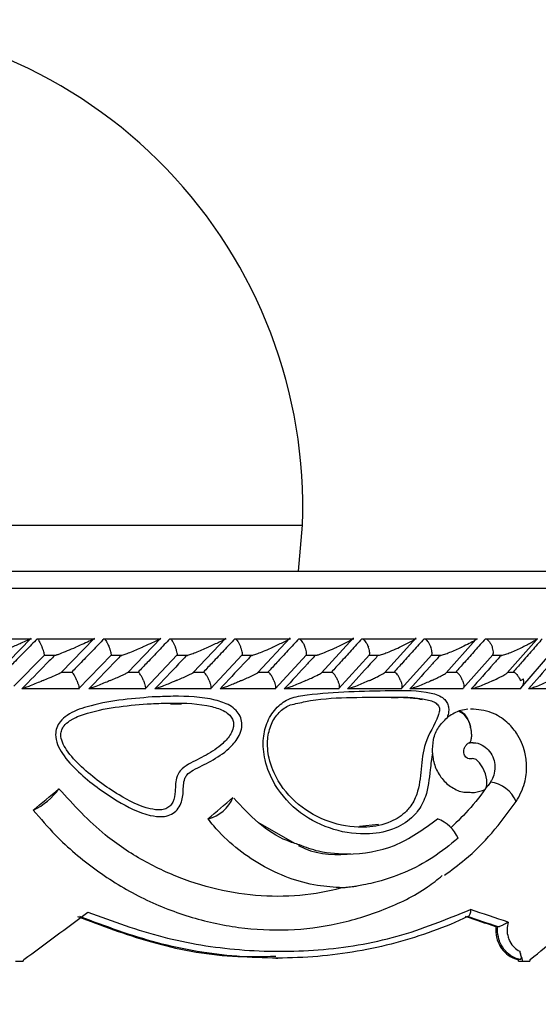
# Model space of a CAD drawing. Header units: millimetres. Extents: x 67.9 to 154, y 110.8 to 178.6.
# Tile 17 of 109: x 73.2 to 74.7, y 125.2 to 128.1. Entities that reach past the tile are written whole.
import ezdxf

# ---------------------------------------------------------------- set-up
doc = ezdxf.new("R2010")
doc.units = ezdxf.units.MM

msp = doc.modelspace()

# ---------------------------------------------------------------- linework, layer by layer
at = {"color": 1, "linetype": 'Continuous', "lineweight": 25}
for p, q in [((71.0567, 126.6419), (74.0346, 126.6419)), ((68.4989, 126.4552), (77.0971, 126.4552))]:
    msp.add_line(p, q, dxfattribs=at)
at = {"color": 7, "linetype": 'Continuous', "lineweight": 25}
for p, q in [((74.023, 126.5052), (74.0346, 126.6419)), ((68.5428, 126.5052), (77.0471, 126.5052)), ((73.2288, 126.3035), (73.0564, 126.3035)), ((73.1275, 126.2044), (73.228, 126.3067)), ((73.4171, 126.3037), (73.2461, 126.3037)), ((73.3171, 126.2046), (73.4166, 126.3065)), ((73.6138, 126.3037), (73.445, 126.3037)), ((73.515, 126.2045), (73.6133, 126.3066)), ((73.8076, 126.3037), (73.6411, 126.3037)), ((73.71, 126.2043), (73.8072, 126.3067)), ((73.9986, 126.3037), (73.8345, 126.3037)), ((73.9023, 126.2041), (73.9983, 126.3069)), ((74.1869, 126.3036), (74.0251, 126.3036)), ((74.0915, 126.2037), (74.1867, 126.307)), ((74.3724, 126.3036), (74.2131, 126.3036)), ((74.2785, 126.2038), (74.3723, 126.3072)), ((74.555, 126.3035), (74.3982, 126.3035)), ((74.4621, 126.2033), (74.5502, 126.3019)), ((74.7348, 126.3035), (74.5807, 126.3035)), ((74.6431, 126.2031), (74.7299, 126.3016)), ((73.1767, 126.1639), (73.2675, 126.2562)), ((73.2673, 126.2557), (73.3009, 126.2557)), ((73.3691, 126.1559), (73.4664, 126.2563)), ((73.4661, 126.2557), (73.4987, 126.2557)), ((73.5665, 126.1559), (73.6624, 126.2564)), ((73.6621, 126.2556), (73.6939, 126.2556)), ((73.7611, 126.156), (73.8557, 126.2564)), ((73.8552, 126.2556), (73.8863, 126.2556)), ((73.9529, 126.156), (74.0461, 126.2565)), ((74.0454, 126.2555), (74.0761, 126.2555)), ((74.1419, 126.1561), (74.2338, 126.2566)), ((74.2329, 126.2555), (74.263, 126.2555)), ((74.3281, 126.1562), (74.4187, 126.2567)), ((74.4176, 126.2554), (74.4472, 126.2554)), ((74.5116, 126.1563), (74.6008, 126.2569)), ((74.5994, 126.2554), (74.6287, 126.2554)), ((74.6894, 126.1648), (74.7703, 126.2575)), ((73.3503, 126.2046), (73.3176, 126.2046)), ((73.5477, 126.2046), (73.5157, 126.2046)), ((73.7424, 126.2046), (73.7109, 126.2046)), ((73.9344, 126.2045), (73.9032, 126.2045)), ((74.1236, 126.2045), (74.0928, 126.2045)), ((74.3102, 126.2044), (74.2794, 126.2044)), ((74.494, 126.2044), (74.4634, 126.2044)), ((74.6648, 126.2043), (74.6446, 126.2043)), ((73.2002, 126.1566), (73.3716, 126.1566)), ((73.3997, 126.1565), (73.5688, 126.1565)), ((73.5965, 126.1565), (73.7633, 126.1565)), ((73.7904, 126.1564), (73.9549, 126.1564)), ((73.9816, 126.1564), (74.1437, 126.1564)), ((74.17, 126.1563), (74.3297, 126.1563)), ((74.3557, 126.1563), (74.5128, 126.1563)), ((74.5388, 126.1563), (74.6831, 126.1563)), ((74.7094, 126.1566), (74.8604, 126.1566)), ((73.6426, 126.1111), (73.6746, 126.1109)), ((74.5001, 126.0902), (74.4986, 126.0896)), ((74.5266, 126.0952), (74.5001, 126.0902)), ((73.9019, 125.7597), (74.011, 125.6972)), ((74.2602, 125.7529), (74.2037, 125.7464)), ((74.6151, 125.4488), (74.6097, 125.4488)), ((74.6151, 125.4488), (74.6159, 125.4488)), ((73.9552, 125.3559), (73.9616, 125.3559)), ((73.1815, 125.3472), (73.2045, 125.3472)), ((74.6821, 125.3515), (74.6758, 125.3515)), ((74.6773, 125.3472), (74.6901, 125.3472)), ((74.6901, 125.3472), (74.7106, 125.3472))]:
    msp.add_line(p, q, dxfattribs=at)
at = {"color": 7, "linetype": 'Continuous', "lineweight": 25, "flags": 128}
msp.add_lwpolyline([(74.5776, 125.857), (74.5796, 125.8593), (74.5831, 125.8699), (74.5827, 125.8852), (74.5784, 125.9031), (74.5708, 125.9207), (74.5612, 125.9356), (74.5508, 125.9455), (74.5413, 125.949)], dxfattribs=at)
at = {"color": 7, "linetype": 'Continuous', "lineweight": 25}
for centre, radius, start, end in [((72.5877, 126.6955), 1.4479, 357.8799, 90), ((74.6623, 126.1782), 0.0302, 313.423, 13.3747), ((74.6863, 126.1661), 0.00336, 324.955, 353.9711), ((74.4735, 126.0336), 0.0614, 7.9872, 65.8696), ((73.1524, 125.9715), 0.1941, 295.0531, 324.5377), ((73.7263, 125.8763), 0.1105, 285.0792, 336.8857), ((73.234, 125.7986), 0.00298, 269.937, 279.8647), ((73.7536, 125.7778), 0.00833, 270.1361, 279.5032), ((74.4017, 125.6717), 0.1036, 22.7495, 70.6734), ((72.5185, 126.3485), 4.3787, 298.7805, 346.8668)]:
    msp.add_arc(centre, radius, start, end, dxfattribs=at)
at = {"color": 1, "linetype": 'Continuous', "lineweight": 25}
msp.add_arc((74.5802, 125.7811), 0.0986, 23.9165, 82.3684, dxfattribs=at)
at = {"color": 7, "linetype": 'Continuous', "lineweight": 25}
for centre, major_axis, ratio, start_param, end_param in [((72.5221, 125.8272), (4.5651, 3.7186), 0.080856, 4.802862, 4.819791), ((72.5221, 125.8012), (4.5461, 3.7024), 0.138612, 4.872525, 4.889419), ((72.5221, 125.6846), (4.5735, -1.3228), 0.088249, 1.113457, 1.141014), ((72.5221, 125.9262), (4.5467, 3.2898), 0.154485, 4.751077, 4.793381), ((72.5221, 125.6637), (4.5335, -1.3171), 0.088576, 1.118159, 1.140376), ((72.5166, 125.6655), (4.5535, -1.3229), 0.088576, 1.117534, 1.139683), ((72.5221, 125.9262), (4.4655, 3.0268), 0.328694, 4.992245, 5.034548), ((72.5221, 127.4425), (-4.3917, 12.2323), 0.104816, 4.502751, 4.505151), ((72.5221, 127.9255), (4.3761, 15.0633), 0.088576, 4.56616, 4.566454), ((72.5221, 127.4425), (-4.3533, 12.1253), 0.104816, 4.501219, 4.501585), ((72.5221, 127.9255), (3.7051, 15.0538), 0.17828, 4.584284, 4.584579)]:
    msp.add_ellipse(centre, major_axis=major_axis, ratio=ratio, start_param=start_param, end_param=end_param, dxfattribs=at)
for points, knots in [([(73.2461, 126.3045), (73.2348, 126.2929), (73.2117, 126.2694), (73.1792, 126.2364), (73.1581, 126.215), (73.1487, 126.2055)], [0, 0, 0, 0, 0.351147, 0.71273, 1, 1, 1, 1]), ([(73.2252, 126.3034), (73.2251, 126.3034), (73.2239, 126.3028), (73.2166, 126.2993), (73.2038, 126.2936), (73.1871, 126.2864), (73.1764, 126.2819), (73.1709, 126.2796), (73.1708, 126.2795)], [0, 0, 0, 0, 0.015045, 0.13829, 0.465901, 0.72894, 0.995983, 1, 1, 1, 1]), ([(73.2461, 126.3045), (73.2464, 126.3045), (73.2472, 126.3042), (73.2492, 126.3018), (73.2523, 126.2969), (73.2559, 126.2898), (73.2587, 126.2837), (73.2601, 126.2802), (73.2604, 126.2796), (73.2604, 126.2795)], [0, 0, 0, 0, 0.11528, 0.305681, 0.50129, 0.725661, 0.950196, 0.99347, 1, 1, 1, 1]), ([(73.4447, 126.3045), (73.4335, 126.2929), (73.4108, 126.2694), (73.3787, 126.2364), (73.358, 126.215), (73.3487, 126.2055)], [0, 0, 0, 0, 0.352171, 0.711323, 1, 1, 1, 1]), ([(73.4138, 126.3035), (73.4137, 126.3035), (73.4126, 126.3028), (73.4078, 126.3004), (73.3966, 126.2952), (73.3804, 126.288), (73.3667, 126.2821), (73.3607, 126.2796), (73.3606, 126.2795)], [0, 0, 0, 0, 0.015146, 0.160756, 0.305201, 0.702821, 0.996005, 1, 1, 1, 1]), ([(73.4447, 126.3045), (73.4448, 126.3045), (73.4454, 126.3045), (73.4469, 126.3035), (73.4498, 126.2997), (73.4534, 126.2938), (73.457, 126.2868), (73.4592, 126.2817), (73.46, 126.2796), (73.4601, 126.2795)], [0, 0, 0, 0, 0.016361, 0.206885, 0.398546, 0.599431, 0.830981, 0.993482, 1, 1, 1, 1]), ([(73.6405, 126.3045), (73.6294, 126.2929), (73.607, 126.2694), (73.5754, 126.2363), (73.5549, 126.215), (73.5458, 126.2055)], [0, 0, 0, 0, 0.352654, 0.712616, 1, 1, 1, 1]), ([(73.6104, 126.3035), (73.6103, 126.3034), (73.6093, 126.3026), (73.6048, 126.3004), (73.5941, 126.2952), (73.5784, 126.288), (73.5648, 126.2821), (73.5589, 126.2796), (73.5588, 126.2795)], [0, 0, 0, 0, 0.017588, 0.158295, 0.298041, 0.702842, 0.995975, 1, 1, 1, 1]), ([(73.6405, 126.3045), (73.641, 126.3045), (73.6421, 126.3042), (73.6447, 126.3018), (73.6483, 126.2968), (73.6523, 126.2898), (73.6551, 126.2837), (73.6566, 126.2802), (73.6568, 126.2796), (73.6569, 126.2795)], [0, 0, 0, 0, 0.115717, 0.305809, 0.501194, 0.725709, 0.950396, 0.993491, 1, 1, 1, 1]), ([(73.8336, 126.3045), (73.8226, 126.2929), (73.8005, 126.2693), (73.7693, 126.2363), (73.7492, 126.215), (73.7402, 126.2055)], [0, 0, 0, 0, 0.353113, 0.713537, 1, 1, 1, 1]), ([(73.8048, 126.3045), (73.8049, 126.3045), (73.8054, 126.3045), (73.8052, 126.3041), (73.8028, 126.3023), (73.7963, 126.2989), (73.7804, 126.2912), (73.7658, 126.2846), (73.7543, 126.2796), (73.7542, 126.2795)], [0, 0, 0, 0, 0.02335, 0.073462, 0.134698, 0.325553, 0.472796, 0.996411, 1, 1, 1, 1]), ([(73.8336, 126.3045), (73.8341, 126.3045), (73.8354, 126.3042), (73.8382, 126.3018), (73.8421, 126.2968), (73.8462, 126.2898), (73.8491, 126.2837), (73.8506, 126.2802), (73.8508, 126.2796), (73.8508, 126.2795)], [0, 0, 0, 0, 0.1158119, 0.3058371, 0.5011744, 0.7257197, 0.95044, 0.9934949, 1, 1, 1, 1]), ([(74.0239, 126.3045), (74.0131, 126.2929), (73.9912, 126.2693), (73.9605, 126.2363), (73.9407, 126.2149), (73.9319, 126.2055)], [0, 0, 0, 0, 0.353555, 0.714102, 1, 1, 1, 1]), ([(73.9955, 126.3045), (73.9956, 126.3045), (73.996, 126.3045), (73.9963, 126.3044), (73.9958, 126.3037), (73.9931, 126.3018), (73.9873, 126.2986), (73.9724, 126.2911), (73.9582, 126.2846), (73.9469, 126.2796), (73.9468, 126.2795)], [0, 0, 0, 0, 0.0130732, 0.044023, 0.1002245, 0.1663566, 0.3297208, 0.4739231, 0.9964125, 1, 1, 1, 1]), ([(74.0239, 126.3045), (74.024, 126.3045), (74.0249, 126.3045), (74.0271, 126.3035), (74.0309, 126.2997), (74.0351, 126.2938), (74.039, 126.2868), (74.0412, 126.2817), (74.042, 126.2796), (74.0421, 126.2795)], [0, 0, 0, 0, 0.016742, 0.207072, 0.39855, 0.599335, 0.831038, 0.993495, 1, 1, 1, 1]), ([(74.2115, 126.3045), (74.2008, 126.2929), (74.1793, 126.2693), (74.1491, 126.2363), (74.1295, 126.215), (74.1208, 126.2055)], [0, 0, 0, 0, 0.353342, 0.713673, 1, 1, 1, 1]), ([(74.1834, 126.3045), (74.1835, 126.3045), (74.184, 126.3046), (74.1845, 126.3044), (74.1838, 126.3034), (74.1795, 126.3004), (74.1692, 126.2949), (74.154, 126.2875), (74.1426, 126.2822), (74.1367, 126.2796), (74.1366, 126.2795)], [0, 0, 0, 0, 0.002835, 0.050977, 0.110337, 0.207812, 0.453185, 0.72164, 0.996415, 1, 1, 1, 1]), ([(74.2115, 126.3045), (74.2115, 126.3045), (74.2126, 126.3045), (74.215, 126.3035), (74.2191, 126.2997), (74.2235, 126.2938), (74.2274, 126.2868), (74.2296, 126.2817), (74.2305, 126.2796), (74.2305, 126.2795)], [0, 0, 0, 0, 0.016652, 0.207028, 0.398551, 0.59936, 0.831024, 0.993492, 1, 1, 1, 1]), ([(74.3963, 126.3045), (74.3858, 126.2929), (74.3647, 126.2694), (74.3349, 126.2364), (74.3155, 126.215), (74.3069, 126.2055)], [0, 0, 0, 0, 0.35247, 0.712244, 1, 1, 1, 1]), ([(74.3686, 126.3045), (74.3689, 126.3045), (74.3697, 126.3045), (74.3697, 126.3038), (74.3677, 126.302), (74.3589, 126.2966), (74.3432, 126.2886), (74.3292, 126.2821), (74.3237, 126.2796), (74.3237, 126.2795)], [0, 0, 0, 0, 0.038857, 0.084812, 0.162938, 0.312696, 0.736905, 0.996415, 1, 1, 1, 1]), ([(74.3963, 126.3045), (74.397, 126.3045), (74.3988, 126.3042), (74.4024, 126.3018), (74.4069, 126.2969), (74.4115, 126.2898), (74.4145, 126.2837), (74.4159, 126.2802), (74.4161, 126.2796), (74.4161, 126.2795)], [0, 0, 0, 0, 0.11561, 0.3057804, 0.5012224, 0.7256982, 0.9503445, 0.9934853, 1, 1, 1, 1]), ([(74.5783, 126.3045), (74.5681, 126.2929), (74.5473, 126.2695), (74.518, 126.2365), (74.4989, 126.2151), (74.4903, 126.2055)], [0, 0, 0, 0, 0.351573, 0.71044, 1, 1, 1, 1]), ([(74.5509, 126.3045), (74.5512, 126.3045), (74.5519, 126.3045), (74.5523, 126.304), (74.5513, 126.3026), (74.545, 126.2982), (74.5302, 126.2902), (74.5158, 126.2832), (74.508, 126.2796), (74.5079, 126.2795)], [0, 0, 0, 0, 0.027389, 0.072139, 0.141885, 0.269095, 0.620342, 0.996419, 1, 1, 1, 1]), ([(74.5783, 126.3045), (74.5791, 126.3045), (74.581, 126.3042), (74.5849, 126.3018), (74.5896, 126.2969), (74.5944, 126.2898), (74.5973, 126.2837), (74.5987, 126.2802), (74.5989, 126.2796), (74.5989, 126.2795)], [0, 0, 0, 0, 0.115379, 0.305714, 0.501275, 0.725673, 0.950237, 0.993474, 1, 1, 1, 1]), ([(74.7475, 126.3045), (74.7374, 126.2929), (74.717, 126.2694), (74.6881, 126.2364), (74.6693, 126.215), (74.6609, 126.2055)], [0, 0, 0, 0, 0.351147, 0.71273, 1, 1, 1, 1]), ([(74.7315, 126.3034), (74.7315, 126.3034), (74.7314, 126.3027), (74.7269, 126.2993), (74.7174, 126.2936), (74.7035, 126.2864), (74.6942, 126.2819), (74.6893, 126.2796), (74.6893, 126.2795)], [0, 0, 0, 0, 0.014335, 0.137668, 0.465516, 0.728745, 0.99598, 1, 1, 1, 1]), ([(73.2673, 126.2564), (73.2673, 126.2567), (73.2675, 126.2579), (73.2665, 126.2623), (73.2644, 126.2692), (73.2621, 126.2754), (73.2607, 126.2788), (73.2605, 126.2795), (73.2604, 126.2795)], [0, 0, 0, 0, 0.11124, 0.361772, 0.649008, 0.936447, 0.991642, 1, 1, 1, 1]), ([(73.3009, 126.2557), (73.3018, 126.256), (73.3052, 126.2571), (73.3172, 126.2617), (73.3365, 126.2695), (73.3525, 126.2761), (73.3605, 126.2795), (73.3606, 126.2795)], [0, 0, 0, 0, 0.055044, 0.219231, 0.599098, 0.99599, 1, 1, 1, 1]), ([(73.4662, 126.2564), (73.4663, 126.2568), (73.4666, 126.2579), (73.4658, 126.2623), (73.4639, 126.2692), (73.4617, 126.2754), (73.4603, 126.2788), (73.4601, 126.2795), (73.4601, 126.2795)], [0, 0, 0, 0, 0.106939, 0.358539, 0.647309, 0.93629, 0.991616, 1, 1, 1, 1]), ([(73.4949, 126.2545), (73.4952, 126.2546), (73.496, 126.2547), (73.4991, 126.2556), (73.5061, 126.2581), (73.5247, 126.2653), (73.5433, 126.2729), (73.557, 126.2788), (73.5587, 126.2795), (73.5588, 126.2795)], [0, 0, 0, 0, 0.042786, 0.100388, 0.193836, 0.38606, 0.920541, 0.996406, 1, 1, 1, 1]), ([(73.6623, 126.2565), (73.6624, 126.2568), (73.6628, 126.2579), (73.6623, 126.2623), (73.6606, 126.2692), (73.6585, 126.2754), (73.6571, 126.2788), (73.6569, 126.2795), (73.6569, 126.2795)], [0, 0, 0, 0, 0.101836, 0.354775, 0.645294, 0.93603, 0.991578, 1, 1, 1, 1]), ([(73.69, 126.2545), (73.6904, 126.2546), (73.6912, 126.2547), (73.6946, 126.2556), (73.7017, 126.2581), (73.7205, 126.2653), (73.7389, 126.273), (73.7524, 126.2788), (73.7541, 126.2795), (73.7542, 126.2795)], [0, 0, 0, 0, 0.042956, 0.100766, 0.194516, 0.387196, 0.921582, 0.996403, 1, 1, 1, 1]), ([(73.8555, 126.2566), (73.8557, 126.2569), (73.8562, 126.258), (73.8559, 126.2624), (73.8545, 126.2692), (73.8525, 126.2754), (73.8511, 126.2788), (73.8509, 126.2795), (73.8508, 126.2795)], [0, 0, 0, 0, 0.096142, 0.350631, 0.643045, 0.935681, 0.99153, 1, 1, 1, 1]), ([(73.8824, 126.2545), (73.8828, 126.2546), (73.8837, 126.2547), (73.8872, 126.2556), (73.8945, 126.2581), (73.9071, 126.2629), (73.9255, 126.2703), (73.9391, 126.2762), (73.9467, 126.2795), (73.9468, 126.2795)], [0, 0, 0, 0, 0.042732, 0.100453, 0.193926, 0.385762, 0.648647, 0.996406, 1, 1, 1, 1]), ([(74.046, 126.2566), (74.0461, 126.2569), (74.0468, 126.258), (74.0468, 126.2624), (74.0456, 126.2692), (74.0437, 126.2754), (74.0423, 126.2788), (74.0421, 126.2795), (74.0421, 126.2795)], [0, 0, 0, 0, 0.08964, 0.345951, 0.640478, 0.935228, 0.99147, 1, 1, 1, 1]), ([(74.0761, 126.2554), (74.0772, 126.2558), (74.0811, 126.2569), (74.0933, 126.2613), (74.1127, 126.2691), (74.1283, 126.2758), (74.1365, 126.2795), (74.1366, 126.2795)], [0, 0, 0, 0, 0.063346, 0.218744, 0.574024, 0.996037, 1, 1, 1, 1]), ([(74.2336, 126.2567), (74.2338, 126.257), (74.2347, 126.2581), (74.2348, 126.2624), (74.2339, 126.2692), (74.232, 126.2754), (74.2308, 126.2788), (74.2305, 126.2795), (74.2305, 126.2795)], [0, 0, 0, 0, 0.08142, 0.340083, 0.637232, 0.934604, 0.991389, 1, 1, 1, 1]), ([(74.263, 126.2554), (74.2632, 126.2554), (74.2651, 126.2559), (74.272, 126.2582), (74.2845, 126.2628), (74.3028, 126.2703), (74.3162, 126.2762), (74.3236, 126.2795), (74.3237, 126.2795)], [0, 0, 0, 0, 0.011856, 0.114191, 0.324291, 0.612839, 0.996056, 1, 1, 1, 1]), ([(74.4186, 126.2568), (74.4188, 126.2571), (74.4197, 126.2581), (74.42, 126.2624), (74.4194, 126.2692), (74.4176, 126.2754), (74.4164, 126.2788), (74.4162, 126.2795), (74.4161, 126.2795)], [0, 0, 0, 0, 0.071181, 0.332812, 0.633189, 0.933787, 0.991284, 1, 1, 1, 1]), ([(74.443, 126.2545), (74.4435, 126.2546), (74.4448, 126.2547), (74.4487, 126.2557), (74.4565, 126.2581), (74.4759, 126.2654), (74.4937, 126.273), (74.5063, 126.2788), (74.5078, 126.2795), (74.5079, 126.2795)], [0, 0, 0, 0, 0.043295, 0.101042, 0.195014, 0.388859, 0.927985, 0.996407, 1, 1, 1, 1]), ([(74.6007, 126.257), (74.6009, 126.2572), (74.6019, 126.2582), (74.6024, 126.2624), (74.602, 126.2692), (74.6004, 126.2754), (74.5992, 126.2788), (74.599, 126.2795), (74.5989, 126.2795)], [0, 0, 0, 0, 0.058996, 0.324193, 0.628377, 0.932779, 0.991156, 1, 1, 1, 1]), ([(74.6243, 126.2545), (74.6249, 126.2546), (74.6262, 126.2547), (74.6302, 126.2556), (74.6381, 126.2581), (74.6575, 126.2653), (74.6751, 126.273), (74.6876, 126.2788), (74.6892, 126.2795), (74.6893, 126.2795)], [0, 0, 0, 0, 0.0427902, 0.1000573, 0.1932248, 0.3855007, 0.9231101, 0.9964123, 1, 1, 1, 1]), ([(73.297, 126.2545), (73.289, 126.2463), (73.2567, 126.2133), (73.2243, 126.1803), (73.2, 126.1555)], [0, 0, 0, 0, 0.249687, 1, 1, 1, 1]), ([(73.4949, 126.2545), (73.4869, 126.2463), (73.4551, 126.2132), (73.4232, 126.1802), (73.3993, 126.1555)], [0, 0, 0, 0, 0.250471, 1, 1, 1, 1]), ([(73.69, 126.2545), (73.6821, 126.2463), (73.6508, 126.2132), (73.6193, 126.1802), (73.5957, 126.1555)], [0, 0, 0, 0, 0.250973, 1, 1, 1, 1]), ([(73.8824, 126.2545), (73.8746, 126.2463), (73.8437, 126.2132), (73.8126, 126.1802), (73.7894, 126.1555)], [0, 0, 0, 0, 0.251159, 1, 1, 1, 1]), ([(74.072, 126.2545), (74.0643, 126.2463), (74.0339, 126.2132), (74.0032, 126.1802), (73.9803, 126.1555)], [0, 0, 0, 0, 0.25101, 1, 1, 1, 1]), ([(74.2589, 126.2545), (74.2513, 126.2463), (74.2213, 126.2133), (74.1911, 126.1803), (74.1685, 126.1555)], [0, 0, 0, 0, 0.250246, 1, 1, 1, 1]), ([(74.443, 126.2545), (74.4356, 126.2463), (74.406, 126.2133), (74.3763, 126.1803), (74.354, 126.1555)], [0, 0, 0, 0, 0.249337, 1, 1, 1, 1]), ([(74.6243, 126.2545), (74.6171, 126.2464), (74.588, 126.2134), (74.5587, 126.1803), (74.5366, 126.1555)], [0, 0, 0, 0, 0.247955, 1, 1, 1, 1]), ([(74.7924, 126.2545), (74.7853, 126.2463), (74.7569, 126.2133), (74.7282, 126.1803), (74.7066, 126.1555)], [0, 0, 0, 0, 0.249687, 1, 1, 1, 1]), ([(73.2634, 126.1805), (73.2635, 126.1805), (73.2694, 126.183), (73.2834, 126.189), (73.2998, 126.1961), (73.3112, 126.2014), (73.3159, 126.2037), (73.3171, 126.2044), (73.3172, 126.2045)], [0, 0, 0, 0, 0.003991, 0.294378, 0.700252, 0.841068, 0.982921, 1, 1, 1, 1]), ([(73.3635, 126.1805), (73.3635, 126.1806), (73.3622, 126.1836), (73.3595, 126.1897), (73.3555, 126.1975), (73.3522, 126.2027), (73.3508, 126.2039), (73.3503, 126.2044)], [0, 0, 0, 0, 0.007732, 0.289148, 0.57096, 0.840336, 1, 1, 1, 1]), ([(73.463, 126.1805), (73.4631, 126.1805), (73.4748, 126.1855), (73.4898, 126.1921), (73.5063, 126.1997), (73.5131, 126.203), (73.5149, 126.2042), (73.5151, 126.2043)], [0, 0, 0, 0, 0.004036, 0.59025, 0.759527, 0.974782, 1, 1, 1, 1]), ([(73.5617, 126.1805), (73.5617, 126.1806), (73.5604, 126.1836), (73.5577, 126.1898), (73.5534, 126.1975), (73.5499, 126.2027), (73.5483, 126.2039), (73.5477, 126.2044)], [0, 0, 0, 0, 0.007734, 0.289856, 0.572377, 0.842334, 1, 1, 1, 1]), ([(73.6597, 126.1805), (73.6598, 126.1805), (73.6713, 126.1855), (73.6859, 126.192), (73.7014, 126.1994), (73.7077, 126.2026), (73.7097, 126.2039), (73.7102, 126.2042)], [0, 0, 0, 0, 0.004076, 0.592778, 0.760318, 0.949071, 1, 1, 1, 1]), ([(73.7571, 126.1805), (73.757, 126.1806), (73.7558, 126.1836), (73.753, 126.1898), (73.7486, 126.1975), (73.7448, 126.2027), (73.743, 126.2039), (73.7424, 126.2043)], [0, 0, 0, 0, 0.007752, 0.290902, 0.574456, 0.845338, 1, 1, 1, 1]), ([(73.8537, 126.1805), (73.8538, 126.1805), (73.8651, 126.1855), (73.8794, 126.1919), (73.8943, 126.1993), (73.9002, 126.2024), (73.902, 126.2038), (73.9024, 126.204)], [0, 0, 0, 0, 0.00412, 0.597559, 0.764053, 0.954944, 1, 1, 1, 1]), ([(73.9496, 126.1805), (73.9496, 126.1806), (73.9484, 126.1836), (73.9456, 126.1898), (73.941, 126.1975), (73.937, 126.2027), (73.935, 126.2039), (73.9344, 126.2043)], [0, 0, 0, 0, 0.007786, 0.29233, 0.57728, 0.849472, 1, 1, 1, 1]), ([(74.0448, 126.1805), (74.0449, 126.1805), (74.0505, 126.183), (74.0638, 126.189), (74.0781, 126.196), (74.0881, 126.2013), (74.0904, 126.2029), (74.0916, 126.2037)], [0, 0, 0, 0, 0.004179, 0.303174, 0.737132, 0.868902, 1, 1, 1, 1]), ([(74.1394, 126.1805), (74.1394, 126.1806), (74.1382, 126.1836), (74.1353, 126.1898), (74.1306, 126.1975), (74.1264, 126.2026), (74.1243, 126.2038), (74.1236, 126.2042)], [0, 0, 0, 0, 0.007834, 0.294062, 0.580697, 0.854512, 1, 1, 1, 1]), ([(74.2332, 126.1805), (74.2333, 126.1805), (74.2376, 126.1824), (74.2458, 126.1862), (74.2599, 126.193), (74.271, 126.1988), (74.2778, 126.2028), (74.2786, 126.2036), (74.2786, 126.2037)], [0, 0, 0, 0, 0.0042074, 0.2353363, 0.4688059, 0.8371687, 0.9987515, 1, 1, 1, 1]), ([(74.3264, 126.1805), (74.3264, 126.1806), (74.3252, 126.1836), (74.3224, 126.1898), (74.3175, 126.1975), (74.3131, 126.2026), (74.3109, 126.2038), (74.3101, 126.2042)], [0, 0, 0, 0, 0.007889, 0.295786, 0.584092, 0.859553, 1, 1, 1, 1]), ([(74.4188, 126.1805), (74.4189, 126.1805), (74.424, 126.1829), (74.434, 126.1876), (74.4478, 126.1945), (74.4581, 126.2001), (74.4614, 126.2026), (74.4622, 126.2033)], [0, 0, 0, 0, 0.004276, 0.292254, 0.586134, 0.897961, 1, 1, 1, 1]), ([(74.5106, 126.1805), (74.5105, 126.1806), (74.5094, 126.1836), (74.5066, 126.1898), (74.5016, 126.1974), (74.4971, 126.2026), (74.4947, 126.2037), (74.4939, 126.2041)], [0, 0, 0, 0, 0.007949, 0.297456, 0.58737, 0.864456, 1, 1, 1, 1]), ([(74.6016, 126.1805), (74.6017, 126.1805), (74.6079, 126.1835), (74.6191, 126.1888), (74.6326, 126.196), (74.6409, 126.2009), (74.6429, 126.2027), (74.6432, 126.203)], [0, 0, 0, 0, 0.004327, 0.371542, 0.681985, 0.948131, 1, 1, 1, 1]), ([(74.6648, 126.2044), (74.6648, 126.2044), (74.6662, 126.204), (74.6695, 126.201), (74.6743, 126.1954), (74.6787, 126.1883), (74.6809, 126.1829), (74.6818, 126.1806), (74.6819, 126.1805)], [0, 0, 0, 0, 0.003238, 0.240751, 0.485636, 0.767386, 0.991988, 1, 1, 1, 1]), ([(73.2634, 126.1805), (73.2633, 126.1805), (73.2613, 126.1796), (73.2473, 126.1737), (73.2285, 126.166), (73.2103, 126.1589), (73.2037, 126.1565), (73.2009, 126.1556), (73.2002, 126.1555), (73.2, 126.1555), (73.2, 126.1555)], [0, 0, 0, 0, 0.003579, 0.088017, 0.620449, 0.806987, 0.897761, 0.954085, 0.999597, 1, 1, 1, 1]), ([(73.3635, 126.1805), (73.3636, 126.1804), (73.3648, 126.1774), (73.3671, 126.1712), (73.3694, 126.1635), (73.3704, 126.1584), (73.3701, 126.1573), (73.3699, 126.1569)], [0, 0, 0, 0, 0.007963, 0.297915, 0.58828, 0.865672, 1, 1, 1, 1]), ([(73.463, 126.1805), (73.4629, 126.1805), (73.4609, 126.1796), (73.447, 126.1737), (73.4283, 126.166), (73.41, 126.1589), (73.4033, 126.1565), (73.4002, 126.1556), (73.3996, 126.1555), (73.3993, 126.1555)], [0, 0, 0, 0, 0.0035844, 0.0901608, 0.6202579, 0.806634, 0.8975857, 0.9541436, 1, 1, 1, 1]), ([(73.5617, 126.1805), (73.5617, 126.1804), (73.563, 126.1774), (73.5652, 126.1712), (73.5673, 126.1635), (73.568, 126.1584), (73.5674, 126.1572), (73.5673, 126.1568)], [0, 0, 0, 0, 0.007902, 0.296289, 0.58509, 0.860888, 1, 1, 1, 1]), ([(73.6597, 126.1805), (73.6596, 126.1805), (73.6516, 126.177), (73.6376, 126.171), (73.6191, 126.1636), (73.6068, 126.1589), (73.6, 126.1565), (73.5968, 126.1556), (73.596, 126.1555), (73.5957, 126.1555)], [0, 0, 0, 0, 0.003583, 0.362679, 0.622385, 0.807431, 0.898033, 0.95455, 1, 1, 1, 1]), ([(73.7571, 126.1805), (73.7571, 126.1804), (73.7583, 126.1774), (73.7605, 126.1712), (73.7623, 126.1635), (73.7628, 126.1584), (73.762, 126.1572), (73.7617, 126.1568)], [0, 0, 0, 0, 0.0078466, 0.2946014, 0.5817693, 0.8559467, 1, 1, 1, 1]), ([(73.8537, 126.1805), (73.8536, 126.1805), (73.8496, 126.1787), (73.8415, 126.1752), (73.8276, 126.1693), (73.8133, 126.1635), (73.8009, 126.1589), (73.794, 126.1565), (73.7906, 126.1556), (73.7898, 126.1555), (73.7894, 126.1555)], [0, 0, 0, 0, 0.003584, 0.184786, 0.364582, 0.623232, 0.807722, 0.898201, 0.954727, 1, 1, 1, 1]), ([(73.9496, 126.1805), (73.9496, 126.1804), (73.9509, 126.1774), (73.9529, 126.1712), (73.9545, 126.1635), (73.9547, 126.1583), (73.9537, 126.1571), (73.9534, 126.1567)], [0, 0, 0, 0, 0.007797, 0.292895, 0.578405, 0.850976, 1, 1, 1, 1]), ([(74.0448, 126.1805), (74.0448, 126.1805), (74.0373, 126.1771), (74.0237, 126.1712), (74.0054, 126.1638), (73.9927, 126.159), (73.9853, 126.1566), (73.9818, 126.1556), (73.9806, 126.1555), (73.9803, 126.1555), (73.9803, 126.1555)], [0, 0, 0, 0, 0.003585, 0.349532, 0.614369, 0.803756, 0.896002, 0.953183, 0.999238, 1, 1, 1, 1]), ([(74.1394, 126.1805), (74.1394, 126.1804), (74.1406, 126.1774), (74.1426, 126.1712), (74.144, 126.1635), (74.1438, 126.1583), (74.1426, 126.1571), (74.1422, 126.1567)], [0, 0, 0, 0, 0.007762, 0.291477, 0.575602, 0.846864, 1, 1, 1, 1]), ([(74.2332, 126.1805), (74.2332, 126.1805), (74.2314, 126.1797), (74.2183, 126.1738), (74.2002, 126.1661), (74.1813, 126.159), (74.1738, 126.1565), (74.1702, 126.1556), (74.1689, 126.1555), (74.1685, 126.1555), (74.1685, 126.1555)], [0, 0, 0, 0, 0.003589, 0.081499, 0.615827, 0.804444, 0.896386, 0.953444, 0.99951, 1, 1, 1, 1]), ([(74.3264, 126.1805), (74.3264, 126.1804), (74.3276, 126.1774), (74.3295, 126.1712), (74.3306, 126.1635), (74.3301, 126.1583), (74.3287, 126.1571), (74.3282, 126.1566)], [0, 0, 0, 0, 0.007742, 0.290431, 0.573526, 0.843854, 1, 1, 1, 1]), ([(74.4188, 126.1805), (74.4188, 126.1805), (74.4169, 126.1796), (74.404, 126.1737), (74.386, 126.166), (74.367, 126.1589), (74.3595, 126.1565), (74.3558, 126.1556), (74.3544, 126.1555), (74.354, 126.1555), (74.354, 126.1555)], [0, 0, 0, 0, 0.003586, 0.087795, 0.619053, 0.80604, 0.897262, 0.953958, 0.999881, 1, 1, 1, 1]), ([(74.5106, 126.1805), (74.5106, 126.1804), (74.5117, 126.1774), (74.5135, 126.1712), (74.5144, 126.1635), (74.5136, 126.1583), (74.512, 126.1571), (74.5114, 126.1566)], [0, 0, 0, 0, 0.007738, 0.289716, 0.572096, 0.84183, 1, 1, 1, 1]), ([(74.6016, 126.1805), (74.6015, 126.1805), (74.5942, 126.177), (74.5809, 126.1711), (74.5628, 126.1636), (74.5501, 126.1589), (74.5424, 126.1565), (74.5386, 126.1556), (74.5371, 126.1555), (74.5366, 126.1555), (74.5366, 126.1555)], [0, 0, 0, 0, 0.003576, 0.359169, 0.621361, 0.807344, 0.897962, 0.954251, 0.999823, 1, 1, 1, 1]), ([(74.6819, 126.1805), (74.6819, 126.1805), (74.6853, 126.182), (74.6885, 126.1836), (74.6917, 126.1852)], [0, 0, 0, 0, 0.021627, 1, 1, 1, 1]), ([(74.7714, 126.1805), (74.7713, 126.1805), (74.7696, 126.1796), (74.757, 126.1737), (74.7395, 126.166), (74.7204, 126.1589), (74.7127, 126.1565), (74.7087, 126.1556), (74.7071, 126.1555), (74.7066, 126.1555), (74.7066, 126.1555)], [0, 0, 0, 0, 0.003579, 0.088017, 0.620449, 0.806987, 0.897761, 0.954085, 0.999597, 1, 1, 1, 1]), ([(74.4209, 125.966), (74.4186, 125.949), (74.4127, 125.9054), (74.4073, 125.8433), (74.3834, 125.799), (74.3544, 125.766), (74.308, 125.7362), (74.2255, 125.7195), (74.126, 125.7325), (74.0255, 125.7819), (73.9543, 125.8581), (73.9208, 125.939), (73.9153, 126.0051), (73.9284, 126.0604), (73.9565, 126.1026), (73.9987, 126.131), (74.115, 126.148), (74.2547, 126.1499), (74.385, 126.1525), (74.4373, 126.1378), (74.4537, 126.1288), (74.4644, 126.116), (74.4693, 126.1027), (74.4699, 126.0865), (74.4665, 126.0759), (74.4645, 126.0696)], [0, 0, 0, 0, 0.033052, 0.085025, 0.118228, 0.129569, 0.172985, 0.228261, 0.301975, 0.376413, 0.450985, 0.502261, 0.543379, 0.576527, 0.609905, 0.640198, 0.675367, 0.845989, 0.931325, 0.94569, 0.960158, 0.969378, 0.978629, 0.987196, 1, 1, 1, 1]), ([(73.5881, 126.1316), (73.6086, 126.1324), (73.6713, 126.1351), (73.7498, 126.1317), (73.8125, 126.1113), (73.8372, 126.0934), (73.8502, 126.0755), (73.8555, 126.0557), (73.8537, 126.0334), (73.8419, 126.0059), (73.8116, 125.9717), (73.7646, 125.9407), (73.7202, 125.9206), (73.6923, 125.9038), (73.6799, 125.8809), (73.6813, 125.8493), (73.6752, 125.8151), (73.6592, 125.7916), (73.6405, 125.7799), (73.614, 125.7745), (73.5586, 125.7822), (73.4718, 125.8267), (73.3845, 125.8906), (73.3273, 125.951), (73.3053, 125.9897), (73.299, 126.0167), (73.3031, 126.0406), (73.3147, 126.061), (73.3439, 126.086), (73.4043, 126.1076), (73.4899, 126.1235), (73.5549, 126.1289), (73.5881, 126.1316)], [0, 0, 0, 0, 0.043156, 0.13198, 0.164299, 0.181066, 0.195184, 0.209357, 0.222022, 0.240084, 0.269802, 0.315668, 0.356896, 0.373674, 0.381596, 0.409112, 0.436274, 0.451175, 0.466225, 0.481189, 0.507226, 0.581816, 0.681047, 0.730564, 0.751055, 0.771756, 0.785665, 0.799584, 0.818893, 0.863474, 0.930323, 1, 1, 1, 1]), ([(73.5845, 126.1116), (73.5528, 126.1093), (73.4894, 126.1047), (73.4103, 126.0893), (73.3611, 126.0722), (73.3381, 126.0582), (73.3265, 126.0485), (73.3179, 126.0339), (73.315, 126.0169), (73.3203, 125.9961), (73.3397, 125.9623), (73.3939, 125.9054), (73.4769, 125.8445), (73.5583, 125.8021), (73.6078, 125.7948), (73.6281, 125.7987), (73.6411, 125.8066), (73.6528, 125.8241), (73.6571, 125.8554), (73.6569, 125.8885), (73.6724, 125.9171), (73.7034, 125.9374), (73.7489, 125.9575), (73.7929, 125.9867), (73.8195, 126.0163), (73.8291, 126.038), (73.8305, 126.0535), (73.8269, 126.0667), (73.8176, 126.0792), (73.7975, 126.0935), (73.7397, 126.112), (73.6652, 126.115), (73.6046, 126.1124), (73.5845, 126.1116)], [0, 0, 0, 0, 0.072966, 0.145741, 0.183488, 0.189943, 0.206375, 0.216899, 0.227195, 0.244235, 0.263482, 0.314248, 0.419434, 0.496373, 0.520353, 0.532278, 0.543064, 0.55398, 0.578423, 0.612375, 0.626387, 0.65, 0.695253, 0.741909, 0.769942, 0.78496, 0.794295, 0.804236, 0.814779, 0.829009, 0.86026, 0.9537, 1, 1, 1, 1]), ([(73.9981, 126.108), (73.9976, 126.1078), (73.9856, 126.1027), (73.9629, 126.0868), (73.9396, 126.051), (73.9284, 126.0031), (73.9334, 125.9437), (73.9642, 125.8694), (74.0303, 125.7985), (74.1243, 125.7521), (74.217, 125.7398), (74.2928, 125.7551), (74.3345, 125.7819), (74.3598, 125.8109), (74.381, 125.8511), (74.3873, 125.9175), (74.3948, 126.0009), (74.4304, 126.0516), (74.4421, 126.0882), (74.4419, 126.0982), (74.4394, 126.1053), (74.4331, 126.1129), (74.4213, 126.1193), (74.3735, 126.1326), (74.2469, 126.1285), (74.1093, 126.1341), (74.0132, 126.1115), (73.9981, 126.108)], [0, 0, 0, 0, 0.0010838, 0.0265638, 0.0542202, 0.0834315, 0.1207375, 0.1682389, 0.2382566, 0.308796, 0.3786104, 0.4299944, 0.4689061, 0.4788452, 0.5079976, 0.5570192, 0.6073033, 0.6676988, 0.6773806, 0.6821404, 0.6868182, 0.6919968, 0.7024025, 0.7148291, 0.7978251, 0.9680742, 1, 1, 1, 1]), ([(74.2985, 126.1297), (74.3075, 126.1301), (74.3298, 126.1311), (74.3605, 126.1297), (74.382, 126.1259), (74.3905, 126.1244)], [0, 0, 0, 0, 0.286572, 0.717982, 1, 1, 1, 1]), ([(74.4986, 126.0896), (74.4868, 126.0841), (74.4749, 126.0785), (74.4646, 126.0698), (74.4645, 126.0696)], [0, 0, 0, 0, 0.981532, 1, 1, 1, 1]), ([(74.5001, 126.0902), (74.5015, 126.09), (74.5055, 126.0895), (74.5129, 126.0842), (74.5213, 126.0737), (74.5288, 126.0595), (74.5327, 126.0483), (74.5342, 126.0425), (74.5343, 126.0421)], [0, 0, 0, 0, 0.1250127, 0.3395978, 0.5543034, 0.7690692, 0.9838329, 1, 1, 1, 1]), ([(74.6703, 125.8209), (74.6799, 125.8387), (74.6975, 125.8713), (74.7029, 125.9235), (74.6976, 125.9643), (74.6865, 125.997), (74.6696, 126.0283), (74.6409, 126.0609), (74.5948, 126.0907), (74.5559, 126.094), (74.5346, 126.0958)], [0, 0, 0, 0, 0.160689, 0.294212, 0.401184, 0.481667, 0.566932, 0.681486, 0.826235, 1, 1, 1, 1]), ([(74.4209, 125.966), (74.4213, 125.9793), (74.4221, 126.0059), (74.4371, 126.0428), (74.4554, 126.0607), (74.4645, 126.0696)], [0, 0, 0, 0, 0.3361477, 0.6721218, 1, 1, 1, 1]), ([(74.5305, 125.996), (74.5308, 125.9961), (74.5333, 125.997), (74.5361, 126.0033), (74.5382, 126.0148), (74.5373, 126.0283), (74.5355, 126.0377), (74.5344, 126.0417), (74.5343, 126.0421)], [0, 0, 0, 0, 0.032316, 0.290009, 0.548269, 0.80697, 0.981183, 1, 1, 1, 1]), ([(74.5267, 125.9491), (74.5255, 125.9495), (74.5222, 125.9508), (74.5181, 125.9554), (74.5149, 125.962), (74.5139, 125.9699), (74.5152, 125.9782), (74.519, 125.9862), (74.5251, 125.9932), (74.5306, 125.9962), (74.5334, 125.9977)], [0, 0, 0, 0, 0.074228, 0.201405, 0.327925, 0.454866, 0.583766, 0.716398, 0.854421, 1, 1, 1, 1]), ([(74.5306, 125.9958), (74.5321, 125.9958), (74.5358, 125.996), (74.5395, 125.9959), (74.5417, 125.9959)], [0, 0, 0, 0, 0.405263, 1, 1, 1, 1]), ([(74.5413, 125.9956), (74.542, 125.9957), (74.5513, 125.9967), (74.5681, 125.9905), (74.588, 125.9756), (74.6013, 125.9549), (74.6075, 125.9304), (74.6061, 125.9058), (74.5995, 125.8885), (74.5944, 125.8805), (74.5933, 125.8788)], [0, 0, 0, 0, 0.014593, 0.193982, 0.348848, 0.51065, 0.656809, 0.816731, 0.96111, 1, 1, 1, 1]), ([(74.4209, 125.966), (74.4211, 125.9638), (74.422, 125.9479), (74.4294, 125.9186), (74.4512, 125.8835), (74.4822, 125.8593), (74.5099, 125.8475), (74.5256, 125.8487), (74.5288, 125.8489)], [0, 0, 0, 0, 0.0346205, 0.2607107, 0.4869505, 0.7138297, 0.9416663, 1, 1, 1, 1]), ([(74.5413, 125.949), (74.5389, 125.9484), (74.5341, 125.9471), (74.5287, 125.9474), (74.5265, 125.9488), (74.5264, 125.9488)], [0, 0, 0, 0, 0.498979, 0.998139, 1, 1, 1, 1]), ([(74.5933, 125.8788), (74.5745, 125.8528), (74.539, 125.8038), (74.4958, 125.7626), (74.4755, 125.7432)], [0, 0, 0, 0, 0.529638, 1, 1, 1, 1]), ([(74.1536, 125.5645), (74.1277, 125.5585), (74.0594, 125.5428), (73.9447, 125.536), (73.8126, 125.5497), (73.683, 125.5857), (73.5601, 125.6428), (73.4295, 125.7287), (73.3544, 125.8108), (73.3104, 125.8589)], [0, 0, 0, 0, 0.087306, 0.229559, 0.371799, 0.514047, 0.656279, 0.798509, 1, 1, 1, 1]), ([(74.5288, 125.8488), (74.5346, 125.8483), (74.5513, 125.8469), (74.5673, 125.8531), (74.5776, 125.857)], [0, 0, 0, 0, 0.349528, 1, 1, 1, 1]), ([(74.0258, 125.6922), (74.0133, 125.696), (73.9694, 125.7096), (73.9006, 125.7552), (73.8539, 125.8054), (73.8305, 125.8307)], [0, 0, 0, 0, 0.165342, 0.580206, 1, 1, 1, 1]), ([(74.4571, 125.6022), (74.4776, 125.6172), (74.528, 125.6542), (74.6006, 125.7269), (74.6467, 125.7892), (74.6703, 125.8211)], [0, 0, 0, 0, 0.250131, 0.616251, 1, 1, 1, 1]), ([(73.234, 125.7956), (73.2557, 125.7704), (73.312, 125.7049), (73.4183, 125.615), (73.5524, 125.5332), (73.6958, 125.4756), (73.8439, 125.4431), (73.9928, 125.4358), (74.1393, 125.454), (74.2782, 125.4981), (74.3835, 125.5475), (74.4359, 125.5896), (74.4503, 125.6012)], [0, 0, 0, 0, 0.0707123, 0.1840024, 0.2962635, 0.4078379, 0.5182374, 0.6282474, 0.7382652, 0.8482681, 0.9582767, 1, 1, 1, 1]), ([(74.1536, 125.5645), (74.1287, 125.5663), (74.0454, 125.5721), (73.907, 125.6242), (73.8037, 125.708), (73.7592, 125.7626), (73.7537, 125.7694)], [0, 0, 0, 0, 0.166109, 0.554636, 0.944027, 1, 1, 1, 1]), ([(74.0229, 125.6904), (74.0235, 125.69), (74.0669, 125.6651), (74.1687, 125.6597), (74.314, 125.6802), (74.3947, 125.7393), (74.436, 125.7695)], [0, 0, 0, 0, 0.004681, 0.331564, 0.658665, 1, 1, 1, 1]), ([(74.4972, 125.7118), (74.4728, 125.6919), (74.4238, 125.6522), (74.3386, 125.6081), (74.268, 125.5843), (74.2193, 125.5737), (74.1984, 125.5699), (74.1839, 125.5678), (74.173, 125.5663), (74.1649, 125.5654), (74.159, 125.5649), (74.1558, 125.5646), (74.1542, 125.5645), (74.1538, 125.5645), (74.1536, 125.5645)], [0, 0, 0, 0, 0.251195, 0.502412, 0.760252, 0.835118, 0.886182, 0.921269, 0.945638, 0.969178, 0.982685, 0.991202, 0.997437, 1, 1, 1, 1]), ([(74.1784, 125.6646), (74.146, 125.6651), (74.0938, 125.6658), (74.0445, 125.685), (74.0258, 125.6922)], [0, 0, 0, 0, 0.623072, 1, 1, 1, 1]), ([(73.3965, 125.4922), (73.4703, 125.4654), (73.6177, 125.4118), (73.8499, 125.3748), (74.085, 125.3743), (74.3184, 125.4124), (74.4622, 125.4711), (74.5339, 125.5003)], [0, 0, 0, 0, 0.194086, 0.388142, 0.588606, 0.794985, 1, 1, 1, 1]), ([(74.5339, 125.5003), (74.5339, 125.5002), (74.534, 125.4987), (74.534, 125.4948), (74.5333, 125.4891), (74.5316, 125.4838), (74.5294, 125.4801), (74.5275, 125.4795), (74.5266, 125.4791)], [0, 0, 0, 0, 0.008022, 0.150052, 0.374561, 0.586908, 0.793345, 1, 1, 1, 1]), ([(73.3661, 125.4791), (73.4373, 125.4525), (73.5874, 125.3966), (73.7881, 125.3577), (73.9123, 125.3606), (73.9553, 125.3616)], [0, 0, 0, 0, 0.371279, 0.782376, 1, 1, 1, 1]), ([(74.5266, 125.4791), (74.5265, 125.4791), (74.458, 125.4472), (74.313, 125.3944), (74.081, 125.3542), (73.8415, 125.3547), (73.6017, 125.3935), (73.4491, 125.4506), (73.3728, 125.4791)], [0, 0, 0, 0, 0.000103, 0.198183, 0.400486, 0.602774, 0.80137, 1, 1, 1, 1]), ([(74.6097, 125.4488), (74.6095, 125.4459), (74.6087, 125.433), (74.6124, 125.41), (74.6255, 125.3833), (74.6457, 125.3629), (74.6639, 125.3541), (74.6743, 125.3519), (74.6758, 125.3515)], [0, 0, 0, 0, 0.065521, 0.287832, 0.510104, 0.733494, 0.959528, 1, 1, 1, 1]), ([(74.6821, 125.3515), (74.6767, 125.353), (74.6625, 125.3567), (74.6419, 125.3709), (74.6265, 125.3913), (74.6169, 125.4152), (74.6141, 125.4339), (74.6149, 125.4463), (74.6151, 125.4488)], [0, 0, 0, 0, 0.136593, 0.361698, 0.587326, 0.721994, 0.944215, 1, 1, 1, 1]), ([(74.6464, 125.4626), (74.6463, 125.4626), (74.6429, 125.4607), (74.6368, 125.4571), (74.6287, 125.4529), (74.623, 125.4504), (74.6187, 125.4489), (74.6168, 125.4488), (74.6159, 125.4488)], [0, 0, 0, 0, 0.005247, 0.334717, 0.561693, 0.713018, 0.856326, 1, 1, 1, 1]), ([(74.6464, 125.4626), (74.6448, 125.4555), (74.6416, 125.4408), (74.6446, 125.4207), (74.6521, 125.4022), (74.6633, 125.3866), (74.675, 125.3794), (74.6804, 125.3761)], [0, 0, 0, 0, 0.211149, 0.434525, 0.570082, 0.797736, 1, 1, 1, 1]), ([(74.6804, 125.3761), (74.6814, 125.373), (74.6833, 125.3669), (74.6845, 125.3593), (74.6845, 125.354), (74.6834, 125.3518), (74.6824, 125.3516), (74.6821, 125.3515)], [0, 0, 0, 0, 0.2666968, 0.5117896, 0.7155839, 0.9205464, 1, 1, 1, 1])]:
    msp.add_open_spline(points, degree=3, knots=knots, dxfattribs=at)

doc.saveas('drawing.dxf')
